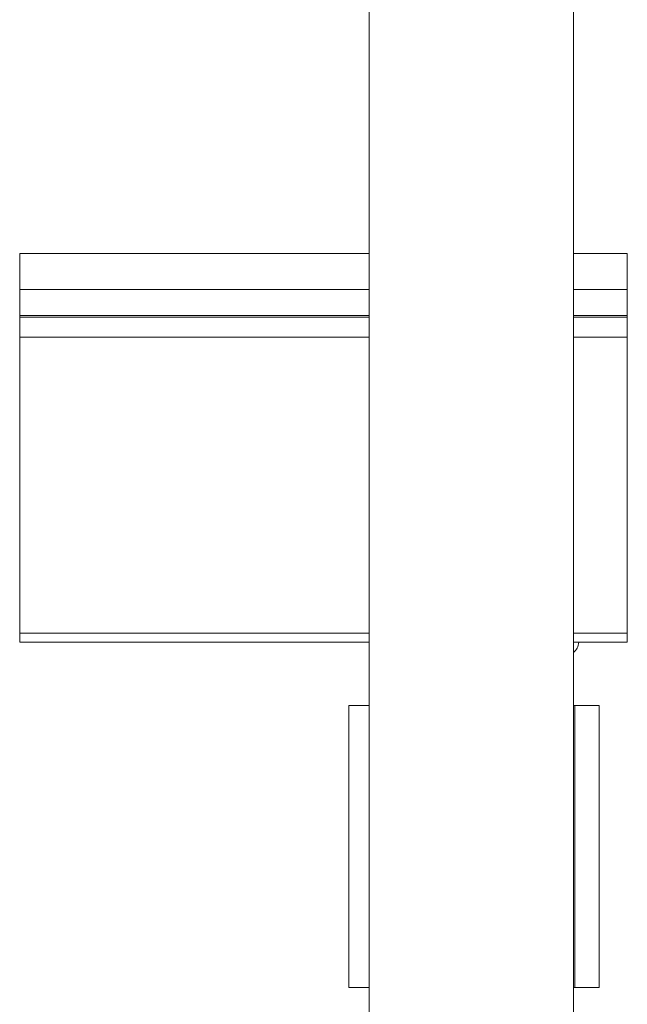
# Model space of a CAD drawing. Header units: millimetres. Extents: x -136 to 1613, y -2821 to -510.
# Tile 27 of 69: x 7 to 132, y -1003 to -800. Entities that reach past the tile are written whole.
import ezdxf

# ---------------------------------------------------------------- set-up
doc = ezdxf.new("R2010")
doc.units = ezdxf.units.MM

msp = doc.modelspace()

# ---------------------------------------------------------------- linework, layer by layer
at = {"color": 7, "linetype": 'Continuous', "lineweight": 15}
for p, q in [((78.99, -685.16), (78.99, -1485.16)), ((120.99, -685.16), (120.99, -1485.16)), ((78.99, -848.16), (7.09, -848.16)), ((7.09, -855.61), (7.09, -848.16)), ((132.09, -848.16), (120.99, -848.16)), ((132.09, -855.61), (132.09, -848.16)), ((7.09, -860.92), (7.09, -855.61)), ((132.09, -860.92), (132.09, -855.61)), ((7.09, -861.29), (7.09, -860.92)), ((7.09, -865.42), (7.09, -861.29)), ((132.09, -861.29), (132.09, -860.92)), ((132.09, -865.42), (132.09, -861.29)), ((7.09, -926.26), (7.09, -865.42)), ((132.09, -926.26), (132.09, -865.42)), ((7.09, -928.16), (7.09, -926.26)), ((132.09, -928.16), (132.09, -926.26)), ((78.99, -928.16), (7.09, -928.16)), ((122.09, -928.16), (120.99, -928.16)), ((132.09, -928.16), (122.09, -928.16)), ((74.8, -999.16), (74.8, -941.16)), ((74.8, -941.16), (78.99, -941.16)), ((121.32, -941.16), (120.99, -941.16)), ((121.32, -999.16), (121.32, -941.16)), ((121.32, -941.16), (126.28, -941.16)), ((126.28, -941.16), (126.28, -999.16)), ((78.99, -999.16), (74.8, -999.16)), ((120.99, -999.16), (121.32, -999.16)), ((126.28, -999.16), (121.32, -999.16))]:
    msp.add_line(p, q, dxfattribs=at)
at = {"color": 8, "linetype": 'Continuous', "lineweight": 15}
for p, q in [((78.99, -855.61), (7.09, -855.61)), ((132.09, -855.61), (120.99, -855.61)), ((78.99, -860.92), (7.09, -860.92)), ((78.99, -861.29), (7.09, -861.29)), ((132.09, -860.92), (120.99, -860.92)), ((132.09, -861.29), (120.99, -861.29)), ((78.99, -865.42), (7.09, -865.42)), ((132.09, -865.42), (120.99, -865.42)), ((78.99, -926.26), (7.09, -926.26)), ((132.09, -926.26), (120.99, -926.26))]:
    msp.add_line(p, q, dxfattribs=at)
at = {"color": 7, "linetype": 'Continuous', "lineweight": 15}
msp.add_arc((119.59, -928.16), 2.5, 304.0558, 0, dxfattribs=at)

doc.saveas('drawing.dxf')
